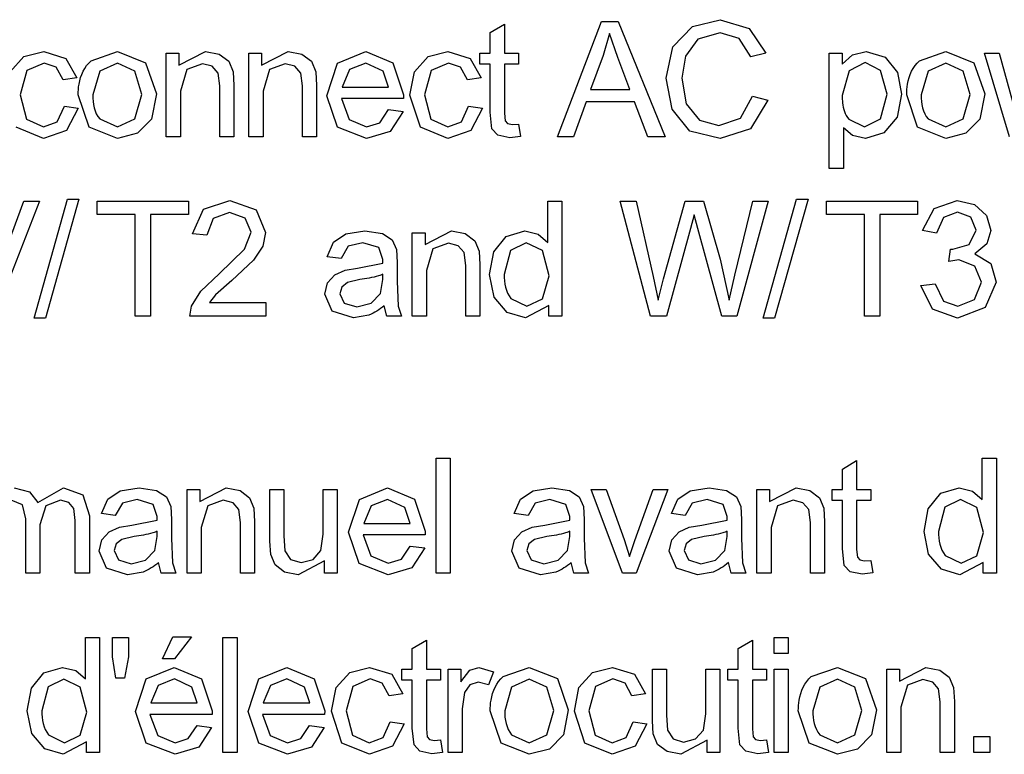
# Model space of a CAD drawing. Header units: millimetres. Extents: x 66 to 1727, y -68 to 939.
# Tile 34 of 72: x 345 to 360, y 430 to 442. Entities that reach past the tile are written whole.
import ezdxf

# ---------------------------------------------------------------- set-up
doc = ezdxf.new("R2010")
doc.units = ezdxf.units.MM
doc.header["$LTSCALE"] = 65.395
doc.layers.add('07_ALL_FEATURES', color=7, linetype='CONTINUOUS')

msp = doc.modelspace()

# ---------------------------------------------------------------- linework, layer by layer
at = {"layer": '07_ALL_FEATURES', "color": 7, "linetype": 'Continuous'}
for p, q in [((352.228, 441.397), (352.448, 441.529)), ((352.448, 441.529), (352.448, 441.075)), ((353.275, 439.775), (353.963, 441.569)), ((353.963, 441.569), (354.224, 441.569)), ((354.224, 441.569), (354.954, 439.775)), ((355.077, 441.174), (355.381, 441.491)), ((355.381, 441.491), (355.815, 441.599)), ((355.815, 441.599), (356.267, 441.462)), ((356.267, 441.462), (356.523, 441.077)), ((352.228, 441.075), (352.228, 441.397)), ((354.086, 441.383), (353.987, 441.038)), ((354.215, 441.009), (354.086, 441.383)), ((355.811, 441.396), (355.466, 441.297)), ((356.109, 441.306), (355.811, 441.396)), ((356.29, 441.022), (356.109, 441.306)), ((354.97, 440.685), (355.077, 441.174)), ((355.466, 441.297), (355.272, 441.031)), ((344.745, 440.788), (344.957, 441.024)), ((344.957, 441.024), (345.267, 441.103)), ((345.267, 441.103), (345.612, 440.996)), ((345.612, 440.996), (345.785, 440.692)), ((346.006, 440.959), (346.415, 441.103)), ((346.415, 441.103), (346.853, 440.927)), ((347.177, 439.775), (347.177, 441.075)), ((347.177, 441.075), (347.375, 441.075)), ((347.375, 440.891), (347.787, 441.103)), ((347.375, 441.075), (347.375, 440.891)), ((347.787, 441.103), (348.003, 441.061)), ((348.003, 441.061), (348.151, 440.95)), ((348.465, 439.775), (348.465, 441.075)), ((348.465, 441.075), (348.663, 441.075)), ((348.663, 440.891), (349.076, 441.103)), ((348.663, 441.075), (348.663, 440.891)), ((349.076, 441.103), (349.292, 441.061)), ((349.292, 441.061), (349.439, 440.95)), ((349.849, 440.922), (350.286, 441.103)), ((350.286, 441.103), (350.711, 440.926)), ((351.047, 440.788), (351.259, 441.024)), ((351.259, 441.024), (351.569, 441.103)), ((351.569, 441.103), (351.914, 440.996)), ((351.914, 440.996), (352.087, 440.692)), ((352.065, 440.905), (352.065, 441.075)), ((352.065, 441.075), (352.228, 441.075)), ((352.448, 441.075), (352.669, 441.075)), ((352.669, 441.075), (352.669, 440.905)), ((353.987, 441.038), (353.791, 440.512)), ((354.402, 440.512), (354.215, 441.009)), ((355.272, 441.031), (355.215, 440.687)), ((356.523, 441.077), (356.29, 441.022)), ((357.514, 439.277), (357.514, 441.075)), ((357.514, 441.075), (357.715, 441.075)), ((357.715, 441.075), (357.715, 440.904)), ((357.715, 440.904), (357.875, 441.053)), ((357.875, 441.053), (358.091, 441.103)), ((358.091, 441.103), (358.385, 441.017)), ((358.385, 441.017), (358.577, 440.776)), ((358.921, 440.959), (359.33, 441.103)), ((359.33, 441.103), (359.768, 440.927)), ((360.325, 439.775), (359.933, 441.075)), ((359.933, 441.075), (360.163, 441.075)), ((360.163, 441.075), (360.37, 440.325)), ((345.275, 440.922), (345.004, 440.804)), ((345.463, 440.857), (345.275, 440.922)), ((345.572, 440.66), (345.463, 440.857)), ((346.415, 440.92), (346.14, 440.797)), ((346.687, 440.796), (346.415, 440.92)), ((346.853, 440.927), (347.023, 440.444)), ((347.741, 440.912), (347.499, 440.823)), ((347.894, 440.873), (347.741, 440.912)), ((347.985, 440.766), (347.894, 440.873)), ((348.151, 440.95), (348.219, 440.788)), ((349.03, 440.912), (348.787, 440.823)), ((349.183, 440.873), (349.03, 440.912)), ((349.274, 440.766), (349.183, 440.873)), ((349.439, 440.95), (349.508, 440.788)), ((349.681, 440.414), (349.849, 440.922)), ((350.288, 440.922), (350.033, 440.821)), ((350.56, 440.795), (350.288, 440.922)), ((350.711, 440.926), (350.876, 440.427)), ((351.577, 440.922), (351.307, 440.804)), ((351.765, 440.857), (351.577, 440.922)), ((351.874, 440.66), (351.765, 440.857)), ((352.228, 440.905), (352.065, 440.905)), ((352.228, 440.156), (352.228, 440.905)), ((352.669, 440.905), (352.448, 440.905)), ((352.448, 440.905), (352.448, 440.143)), ((358.071, 440.93), (357.823, 440.799)), ((358.314, 440.807), (358.071, 440.93)), ((359.33, 440.92), (359.055, 440.797)), ((359.602, 440.796), (359.33, 440.92)), ((359.768, 440.927), (359.937, 440.444)), ((345.004, 440.804), (344.901, 440.427)), ((345.785, 440.692), (345.572, 440.66)), ((346.14, 440.797), (346.031, 440.425)), ((346.797, 440.432), (346.687, 440.796)), ((347.499, 440.823), (347.397, 440.485)), ((348.011, 440.565), (347.985, 440.766)), ((348.219, 440.788), (348.231, 440.573)), ((348.787, 440.823), (348.686, 440.485)), ((349.299, 440.565), (349.274, 440.766)), ((349.508, 440.788), (349.52, 440.573)), ((350.033, 440.821), (349.919, 440.549)), ((350.643, 440.549), (350.56, 440.795)), ((350.977, 440.42), (351.047, 440.788)), ((351.307, 440.804), (351.203, 440.427)), ((352.087, 440.692), (351.874, 440.66)), ((357.823, 440.799), (357.715, 440.417)), ((358.416, 440.436), (358.314, 440.807)), ((358.577, 440.776), (358.641, 440.435)), ((359.055, 440.797), (358.946, 440.425)), ((359.712, 440.432), (359.602, 440.796)), ((348.011, 439.775), (348.011, 440.565)), ((348.231, 440.573), (348.231, 439.775)), ((349.299, 439.775), (349.299, 440.565)), ((349.52, 440.573), (349.52, 439.775)), ((349.919, 440.549), (350.643, 440.549)), ((355.065, 440.205), (354.97, 440.685)), ((355.215, 440.687), (355.282, 440.287)), ((344.901, 440.427), (345.001, 440.047)), ((345.974, 439.922), (345.805, 440.425)), ((346.688, 440.052), (346.797, 440.432)), ((347.023, 440.444), (346.948, 440.05)), ((347.397, 440.485), (347.397, 439.775)), ((348.686, 440.485), (348.686, 439.775)), ((349.848, 439.923), (349.681, 440.414)), ((350.876, 440.427), (350.875, 440.369)), ((351.139, 439.922), (350.977, 440.42)), ((351.203, 440.427), (351.303, 440.047)), ((353.791, 440.512), (354.402, 440.512)), ((356.128, 440.063), (356.315, 440.404)), ((356.315, 440.404), (356.553, 440.344)), ((358.312, 440.052), (358.416, 440.436)), ((358.641, 440.435), (358.57, 440.077)), ((358.889, 439.922), (358.72, 440.425)), ((359.603, 440.052), (359.712, 440.432)), ((359.937, 440.444), (359.862, 440.05)), ((345.479, 440.007), (345.589, 440.251)), ((345.589, 440.251), (345.805, 440.221)), ((350.875, 440.369), (349.907, 440.369)), ((349.907, 440.369), (350.028, 440.042)), ((351.781, 440.007), (351.891, 440.251)), ((351.891, 440.251), (352.107, 440.221)), ((353.721, 440.319), (353.526, 439.775)), ((354.476, 440.319), (353.721, 440.319)), ((354.683, 439.775), (354.476, 440.319)), ((355.282, 440.287), (355.488, 440.033)), ((356.553, 440.344), (356.285, 439.899)), ((345.805, 440.221), (345.623, 439.873)), ((350.505, 439.992), (350.64, 440.196)), ((350.64, 440.196), (350.868, 440.166)), ((350.868, 440.166), (350.67, 439.858)), ((352.107, 440.221), (351.926, 439.873)), ((352.255, 439.896), (352.228, 440.156)), ((352.448, 440.143), (352.46, 440.022)), ((355.341, 439.863), (355.065, 440.205)), ((358.57, 440.077), (358.362, 439.833)), ((345.265, 439.748), (344.837, 439.922)), ((345.001, 440.047), (345.262, 439.928)), ((345.262, 439.928), (345.479, 440.007)), ((346.415, 439.748), (345.974, 439.922)), ((346.14, 440.052), (346.415, 439.928)), ((346.415, 439.928), (346.688, 440.052)), ((346.948, 440.05), (346.728, 439.827)), ((350.299, 439.748), (349.848, 439.923)), ((350.028, 440.042), (350.299, 439.928)), ((350.299, 439.928), (350.505, 439.992)), ((351.567, 439.748), (351.139, 439.922)), ((351.303, 440.047), (351.565, 439.928)), ((351.565, 439.928), (351.781, 440.007)), ((352.46, 440.022), (352.497, 439.979)), ((352.497, 439.979), (352.573, 439.963)), ((352.573, 439.963), (352.669, 439.972)), ((352.669, 439.972), (352.699, 439.778)), ((355.488, 440.033), (355.792, 439.948)), ((355.792, 439.948), (356.128, 440.063)), ((357.816, 440.048), (358.061, 439.928)), ((358.061, 439.928), (358.312, 440.052)), ((359.33, 439.748), (358.889, 439.922)), ((359.055, 440.052), (359.33, 439.928)), ((359.33, 439.928), (359.603, 440.052)), ((359.862, 440.05), (359.643, 439.827)), ((345.623, 439.873), (345.265, 439.748)), ((346.728, 439.827), (346.415, 439.748)), ((347.397, 439.775), (347.177, 439.775)), ((348.231, 439.775), (348.011, 439.775)), ((348.686, 439.775), (348.465, 439.775)), ((349.52, 439.775), (349.299, 439.775)), ((350.67, 439.858), (350.299, 439.748)), ((351.926, 439.873), (351.567, 439.748)), ((352.347, 439.796), (352.255, 439.896)), ((352.533, 439.758), (352.347, 439.796)), ((352.699, 439.778), (352.533, 439.758)), ((353.526, 439.775), (353.275, 439.775)), ((354.954, 439.775), (354.683, 439.775)), ((355.811, 439.745), (355.341, 439.863)), ((356.285, 439.899), (355.811, 439.745)), ((357.878, 439.794), (357.735, 439.911)), ((357.735, 439.911), (357.735, 439.277)), ((358.076, 439.748), (357.878, 439.794)), ((358.362, 439.833), (358.076, 439.748)), ((359.643, 439.827), (359.33, 439.748)), ((357.735, 439.277), (357.514, 439.277)), ((344.475, 437.467), (344.958, 438.771)), ((345.2, 438.771), (344.501, 436.977)), ((344.958, 438.771), (345.2, 438.771)), ((345.117, 436.947), (345.638, 438.801)), ((345.815, 438.801), (345.294, 436.947)), ((345.638, 438.801), (345.815, 438.801)), ((346.102, 438.56), (346.102, 438.771)), ((346.102, 438.771), (347.522, 438.771)), ((347.522, 438.771), (347.522, 438.56)), ((347.76, 438.645), (348.168, 438.778)), ((348.168, 438.778), (348.577, 438.635)), ((353.126, 438.126), (353.126, 438.771)), ((353.126, 438.771), (353.346, 438.771)), ((353.346, 438.771), (353.346, 436.977)), ((354.727, 436.977), (354.255, 438.771)), ((354.255, 438.771), (354.501, 438.771)), ((354.501, 438.771), (354.77, 437.595)), ((354.93, 437.559), (355.269, 438.771)), ((355.269, 438.771), (355.555, 438.771)), ((355.555, 438.771), (355.812, 437.863)), ((356.043, 437.618), (356.323, 438.771)), ((356.562, 438.771), (356.071, 436.977)), ((356.323, 438.771), (356.562, 438.771)), ((356.484, 436.947), (357.005, 438.801)), ((357.183, 438.801), (356.662, 436.947)), ((357.005, 438.801), (357.183, 438.801)), ((357.47, 438.56), (357.47, 438.771)), ((357.47, 438.771), (358.89, 438.771)), ((358.89, 438.771), (358.89, 438.56)), ((359.149, 438.656), (359.505, 438.778)), ((359.505, 438.778), (359.775, 438.715)), ((359.775, 438.715), (359.964, 438.544)), ((346.693, 438.56), (346.102, 438.56)), ((346.693, 436.977), (346.693, 438.56)), ((347.522, 438.56), (346.931, 438.56)), ((346.931, 438.56), (346.931, 436.977)), ((347.586, 438.26), (347.76, 438.645)), ((348.163, 438.595), (347.908, 438.5)), ((348.408, 438.506), (348.163, 438.595)), ((348.577, 438.635), (348.727, 438.28)), ((355.406, 438.554), (355.351, 438.344)), ((355.464, 438.344), (355.406, 438.554)), ((358.061, 438.56), (357.47, 438.56)), ((358.061, 436.977), (358.061, 438.56)), ((358.89, 438.56), (358.299, 438.56)), ((358.299, 438.56), (358.299, 436.977)), ((358.965, 438.312), (359.149, 438.656)), ((359.511, 438.598), (359.296, 438.517)), ((359.722, 438.519), (359.511, 438.598)), ((359.964, 438.544), (360.03, 438.313)), ((347.908, 438.5), (347.811, 438.237)), ((348.502, 438.285), (348.408, 438.506)), ((359.296, 438.517), (359.186, 438.272)), ((359.804, 438.318), (359.722, 438.519)), ((347.811, 438.237), (347.586, 438.26)), ((348.398, 438.019), (348.502, 438.285)), ((348.727, 438.28), (348.683, 438.068)), ((349.784, 438.128), (349.979, 438.259)), ((349.979, 438.259), (350.274, 438.305)), ((350.274, 438.305), (350.546, 438.266)), ((350.546, 438.266), (350.699, 438.167)), ((351.013, 436.977), (351.013, 438.277)), ((351.013, 438.277), (351.211, 438.277)), ((351.211, 438.093), (351.624, 438.305)), ((351.211, 438.277), (351.211, 438.093)), ((351.624, 438.305), (351.839, 438.263)), ((351.839, 438.263), (351.987, 438.152)), ((352.478, 438.22), (352.767, 438.305)), ((352.767, 438.305), (352.976, 438.255)), ((352.976, 438.255), (353.126, 438.126)), ((355.351, 438.344), (354.975, 436.977)), ((355.84, 436.977), (355.464, 438.344)), ((359.186, 438.272), (358.965, 438.312)), ((359.692, 438.093), (359.804, 438.318)), ((360.03, 438.313), (359.968, 438.102)), ((349.687, 437.904), (349.784, 438.128)), ((350.242, 438.122), (350.012, 438.067)), ((350.493, 438.048), (350.242, 438.122)), ((350.699, 438.167), (350.768, 438.017)), ((351.577, 438.114), (351.335, 438.025)), ((351.73, 438.075), (351.577, 438.114)), ((351.987, 438.152), (352.055, 437.99)), ((352.283, 437.978), (352.478, 438.22)), ((352.789, 438.122), (352.543, 438.003)), ((353.042, 437.998), (352.789, 438.122)), ((359.437, 438.019), (359.692, 438.093)), ((359.968, 438.102), (359.783, 437.951)), ((348.003, 437.639), (348.398, 438.019)), ((348.683, 438.068), (348.537, 437.849)), ((350.012, 438.067), (349.902, 437.874)), ((350.556, 437.859), (350.493, 438.048)), ((350.768, 438.017), (350.779, 437.814)), ((351.335, 438.025), (351.233, 437.687)), ((351.821, 437.968), (351.73, 438.075)), ((351.847, 437.767), (351.821, 437.968)), ((352.055, 437.99), (352.067, 437.776)), ((352.219, 437.626), (352.283, 437.978)), ((352.543, 438.003), (352.444, 437.626)), ((353.145, 437.607), (353.042, 437.998)), ((359.377, 437.829), (359.402, 438.022)), ((359.402, 438.022), (359.437, 438.019)), ((359.783, 437.951), (360.03, 437.799)), ((348.537, 437.849), (348.198, 437.533)), ((349.902, 437.874), (349.687, 437.904)), ((350.161, 437.726), (350.555, 437.801)), ((350.555, 437.801), (350.556, 437.859)), ((350.779, 437.814), (350.779, 437.522)), ((352.067, 437.776), (352.067, 436.977)), ((355.812, 437.863), (355.952, 437.228)), ((359.533, 437.854), (359.377, 437.829)), ((359.785, 437.755), (359.533, 437.854)), ((360.03, 437.799), (360.117, 437.509)), ((347.715, 437.369), (348.003, 437.639)), ((349.693, 437.495), (349.807, 437.621)), ((349.807, 437.621), (349.965, 437.693)), ((349.965, 437.693), (350.161, 437.726)), ((350.555, 437.548), (350.556, 437.629)), ((351.233, 437.687), (351.233, 436.977)), ((351.847, 436.977), (351.847, 437.767)), ((352.29, 437.274), (352.219, 437.626)), ((355.952, 437.228), (356.043, 437.618)), ((359.884, 437.505), (359.785, 437.755)), ((348.198, 437.533), (347.943, 437.307)), ((349.649, 437.321), (349.693, 437.495)), ((350.002, 437.502), (349.916, 437.431)), ((350.195, 437.546), (350.002, 437.502)), ((350.519, 437.329), (350.555, 437.548)), ((350.779, 437.522), (350.792, 437.134)), ((353.044, 437.248), (353.145, 437.607)), ((354.77, 437.595), (354.847, 437.228)), ((354.847, 437.228), (354.93, 437.559)), ((358.943, 437.453), (359.163, 437.483)), ((359.163, 437.483), (359.292, 437.213)), ((359.778, 437.238), (359.884, 437.505)), ((360.117, 437.509), (359.946, 437.111)), ((347.569, 437.131), (347.715, 437.369)), ((349.764, 437.054), (349.649, 437.321)), ((349.916, 437.431), (349.885, 437.327)), ((349.885, 437.327), (349.951, 437.181)), ((350.373, 437.178), (350.519, 437.329)), ((359.121, 437.088), (358.943, 437.453)), ((347.943, 437.307), (347.85, 437.188)), ((347.85, 437.188), (348.73, 437.188)), ((348.73, 437.188), (348.73, 436.977)), ((349.951, 437.181), (350.147, 437.123)), ((350.147, 437.123), (350.373, 437.178)), ((352.492, 437.035), (352.29, 437.274)), ((352.55, 437.253), (352.799, 437.13)), ((352.799, 437.13), (353.044, 437.248)), ((359.292, 437.213), (359.515, 437.13)), ((359.515, 437.13), (359.778, 437.238)), ((347.543, 436.977), (347.569, 437.131)), ((350.094, 436.95), (349.764, 437.054)), ((350.616, 436.977), (350.573, 437.14)), ((350.792, 437.134), (350.846, 436.977)), ((352.777, 436.95), (352.492, 437.035)), ((353.141, 437.142), (352.777, 436.95)), ((353.141, 436.977), (353.141, 437.142)), ((359.513, 436.947), (359.121, 437.088)), ((359.946, 437.111), (359.513, 436.947)), ((345.294, 436.947), (345.117, 436.947)), ((346.931, 436.977), (346.693, 436.977)), ((348.73, 436.977), (347.543, 436.977)), ((350.337, 436.993), (350.094, 436.95)), ((350.846, 436.977), (350.616, 436.977)), ((351.233, 436.977), (351.013, 436.977)), ((352.067, 436.977), (351.847, 436.977)), ((353.346, 436.977), (353.141, 436.977)), ((354.975, 436.977), (354.727, 436.977)), ((356.071, 436.977), (355.84, 436.977)), ((356.662, 436.947), (356.484, 436.947)), ((358.299, 436.977), (358.061, 436.977)), ((351.383, 432.972), (351.383, 434.765)), ((351.383, 434.765), (351.603, 434.765)), ((351.603, 434.765), (351.603, 432.972)), ((357.719, 434.593), (357.939, 434.725)), ((357.939, 434.725), (357.939, 434.272)), ((359.897, 434.12), (359.897, 434.765)), ((359.897, 434.765), (360.118, 434.765)), ((360.118, 434.765), (360.118, 432.972)), ((357.719, 434.272), (357.719, 434.593)), ((344.808, 434.299), (345.044, 434.24)), ((345.174, 434.072), (345.577, 434.299)), ((345.577, 434.299), (345.875, 434.192)), ((346.265, 434.122), (346.46, 434.253)), ((346.46, 434.253), (346.756, 434.299)), ((346.756, 434.299), (347.027, 434.26)), ((347.027, 434.26), (347.18, 434.162)), ((347.501, 432.972), (347.501, 434.272)), ((347.501, 434.272), (347.699, 434.272)), ((347.699, 434.087), (348.112, 434.299)), ((347.699, 434.272), (347.699, 434.087)), ((348.112, 434.299), (348.328, 434.257)), ((348.328, 434.257), (348.475, 434.147)), ((348.792, 433.467), (348.792, 434.272)), ((348.792, 434.272), (349.012, 434.272)), ((349.012, 434.272), (349.012, 433.553)), ((349.623, 433.577), (349.623, 434.272)), ((349.623, 434.272), (349.844, 434.272)), ((349.844, 434.272), (349.844, 432.972)), ((350.188, 434.119), (350.625, 434.299)), ((350.625, 434.299), (351.049, 434.122)), ((352.699, 434.122), (352.895, 434.253)), ((352.895, 434.253), (353.19, 434.299)), ((353.19, 434.299), (353.462, 434.26)), ((353.462, 434.26), (353.615, 434.162)), ((354.291, 432.972), (353.8, 434.272)), ((353.8, 434.272), (354.036, 434.272)), ((354.036, 434.272), (354.314, 433.493)), ((354.48, 433.479), (354.769, 434.272)), ((354.995, 434.272), (354.503, 432.972)), ((354.769, 434.272), (354.995, 434.272)), ((355.15, 434.122), (355.345, 434.253)), ((355.345, 434.253), (355.641, 434.299)), ((355.641, 434.299), (355.912, 434.26)), ((355.912, 434.26), (356.065, 434.162)), ((356.386, 432.972), (356.386, 434.272)), ((356.386, 434.272), (356.584, 434.272)), ((356.584, 434.087), (356.997, 434.299)), ((356.584, 434.272), (356.584, 434.087)), ((356.997, 434.299), (357.212, 434.257)), ((357.212, 434.257), (357.36, 434.147)), ((357.556, 434.101), (357.556, 434.272)), ((357.556, 434.272), (357.719, 434.272)), ((357.939, 434.272), (358.16, 434.272)), ((358.16, 434.272), (358.16, 434.101)), ((359.25, 434.215), (359.539, 434.299)), ((359.539, 434.299), (359.748, 434.25)), ((359.748, 434.25), (359.897, 434.12)), ((344.934, 434.036), (344.758, 434.109)), ((345.044, 434.24), (345.174, 434.072)), ((345.527, 434.109), (345.299, 434.018)), ((345.66, 434.074), (345.527, 434.109)), ((345.875, 434.192), (345.98, 433.863)), ((346.168, 433.899), (346.265, 434.122)), ((346.723, 434.116), (346.493, 434.062)), ((346.974, 434.042), (346.723, 434.116)), ((347.18, 434.162), (347.249, 434.011)), ((348.065, 434.109), (347.823, 434.02)), ((348.219, 434.069), (348.065, 434.109)), ((348.475, 434.147), (348.543, 433.984)), ((350.019, 433.611), (350.188, 434.119)), ((350.626, 434.119), (350.371, 434.018)), ((350.898, 433.992), (350.626, 434.119)), ((351.049, 434.122), (351.214, 433.624)), ((352.603, 433.899), (352.699, 434.122)), ((353.158, 434.116), (352.928, 434.062)), ((353.409, 434.042), (353.158, 434.116)), ((353.615, 434.162), (353.684, 434.011)), ((355.053, 433.899), (355.15, 434.122)), ((355.608, 434.116), (355.378, 434.062)), ((355.859, 434.042), (355.608, 434.116)), ((356.065, 434.162), (356.134, 434.011)), ((356.95, 434.109), (356.708, 434.02)), ((357.103, 434.069), (356.95, 434.109)), ((357.36, 434.147), (357.428, 433.984)), ((357.719, 434.101), (357.556, 434.101)), ((357.719, 433.353), (357.719, 434.101)), ((358.16, 434.101), (357.939, 434.101)), ((357.939, 434.101), (357.939, 433.34)), ((359.055, 433.973), (359.25, 434.215)), ((359.56, 434.116), (359.315, 433.997)), ((359.814, 433.992), (359.56, 434.116)), ((344.988, 433.816), (344.934, 434.036)), ((345.299, 434.018), (345.208, 433.726)), ((345.738, 433.98), (345.66, 434.074)), ((345.759, 433.79), (345.738, 433.98)), ((346.493, 434.062), (346.383, 433.869)), ((347.037, 433.853), (346.974, 434.042)), ((347.249, 434.011), (347.26, 433.809)), ((347.823, 434.02), (347.721, 433.681)), ((348.31, 433.963), (348.219, 434.069)), ((348.335, 433.762), (348.31, 433.963)), ((348.543, 433.984), (348.555, 433.77)), ((350.371, 434.018), (350.257, 433.746)), ((350.981, 433.746), (350.898, 433.992)), ((352.928, 434.062), (352.818, 433.869)), ((353.471, 433.853), (353.409, 434.042)), ((353.684, 434.011), (353.694, 433.809)), ((355.378, 434.062), (355.268, 433.869)), ((355.922, 433.853), (355.859, 434.042)), ((356.134, 434.011), (356.145, 433.809)), ((356.708, 434.02), (356.606, 433.681)), ((357.194, 433.963), (357.103, 434.069)), ((357.22, 433.762), (357.194, 433.963)), ((357.428, 433.984), (357.44, 433.77)), ((358.991, 433.621), (359.055, 433.973)), ((359.315, 433.997), (359.216, 433.62)), ((359.917, 433.602), (359.814, 433.992)), ((344.988, 432.972), (344.988, 433.816)), ((345.759, 432.972), (345.759, 433.79)), ((345.98, 433.863), (345.98, 432.972)), ((346.383, 433.869), (346.168, 433.899)), ((346.643, 433.72), (347.036, 433.796)), ((347.036, 433.796), (347.037, 433.853)), ((347.26, 433.809), (347.26, 433.517)), ((352.818, 433.869), (352.603, 433.899)), ((353.077, 433.72), (353.47, 433.796)), ((353.47, 433.796), (353.471, 433.853)), ((353.694, 433.809), (353.694, 433.517)), ((355.268, 433.869), (355.053, 433.899)), ((355.528, 433.72), (355.921, 433.796)), ((355.921, 433.796), (355.922, 433.853)), ((356.145, 433.809), (356.145, 433.517)), ((345.208, 433.726), (345.208, 432.972)), ((346.288, 433.615), (346.446, 433.687)), ((346.446, 433.687), (346.643, 433.72)), ((347.721, 433.681), (347.721, 432.972)), ((348.335, 432.972), (348.335, 433.762)), ((348.555, 433.77), (348.555, 432.972)), ((350.257, 433.746), (350.981, 433.746)), ((352.722, 433.615), (352.881, 433.687)), ((352.881, 433.687), (353.077, 433.72)), ((355.173, 433.615), (355.331, 433.687)), ((355.331, 433.687), (355.528, 433.72)), ((356.606, 433.681), (356.606, 432.972)), ((357.22, 432.972), (357.22, 433.762)), ((357.44, 433.77), (357.44, 432.972)), ((346.13, 433.315), (346.174, 433.489)), ((346.174, 433.489), (346.288, 433.615)), ((346.484, 433.497), (346.397, 433.426)), ((346.676, 433.54), (346.484, 433.497)), ((347, 433.324), (347.036, 433.543)), ((347.036, 433.543), (347.037, 433.623)), ((347.26, 433.517), (347.274, 433.129)), ((349.012, 433.553), (349.025, 433.32)), ((349.587, 433.323), (349.623, 433.577)), ((350.186, 433.12), (350.019, 433.611)), ((351.213, 433.566), (350.245, 433.566)), ((350.245, 433.566), (350.366, 433.238)), ((351.214, 433.624), (351.213, 433.566)), ((352.565, 433.315), (352.608, 433.489)), ((352.608, 433.489), (352.722, 433.615)), ((352.918, 433.497), (352.831, 433.426)), ((353.111, 433.54), (352.918, 433.497)), ((353.435, 433.324), (353.47, 433.543)), ((353.47, 433.543), (353.471, 433.623)), ((353.694, 433.517), (353.708, 433.129)), ((354.314, 433.493), (354.398, 433.232)), ((354.398, 433.232), (354.48, 433.479)), ((355.015, 433.315), (355.059, 433.489)), ((355.059, 433.489), (355.173, 433.615)), ((355.368, 433.497), (355.282, 433.426)), ((355.561, 433.54), (355.368, 433.497)), ((355.885, 433.324), (355.921, 433.543)), ((355.921, 433.543), (355.922, 433.623)), ((356.145, 433.517), (356.159, 433.129)), ((359.062, 433.268), (358.991, 433.621)), ((359.816, 433.242), (359.917, 433.602)), ((346.397, 433.426), (346.366, 433.321)), ((346.366, 433.321), (346.433, 433.176)), ((346.855, 433.173), (347, 433.324)), ((348.805, 433.262), (348.792, 433.467)), ((349.025, 433.32), (349.113, 433.184)), ((349.465, 433.185), (349.587, 433.323)), ((350.843, 433.189), (350.979, 433.393)), ((350.979, 433.393), (351.207, 433.363)), ((351.207, 433.363), (351.008, 433.054)), ((352.831, 433.426), (352.8, 433.321)), ((352.8, 433.321), (352.867, 433.176)), ((353.289, 433.173), (353.435, 433.324)), ((355.282, 433.426), (355.251, 433.321)), ((355.251, 433.321), (355.317, 433.176)), ((355.74, 433.173), (355.885, 433.324)), ((357.746, 433.092), (357.719, 433.353)), ((357.939, 433.34), (357.951, 433.219)), ((346.246, 433.049), (346.13, 433.315)), ((346.433, 433.176), (346.628, 433.117)), ((346.628, 433.117), (346.855, 433.173)), ((348.873, 433.099), (348.805, 433.262)), ((349.113, 433.184), (349.279, 433.135)), ((349.279, 433.135), (349.465, 433.185)), ((350.366, 433.238), (350.637, 433.125)), ((350.637, 433.125), (350.843, 433.189)), ((352.68, 433.049), (352.565, 433.315)), ((352.867, 433.176), (353.062, 433.117)), ((353.062, 433.117), (353.289, 433.173)), ((355.131, 433.049), (355.015, 433.315)), ((355.317, 433.176), (355.513, 433.117)), ((355.513, 433.117), (355.74, 433.173)), ((357.951, 433.219), (357.989, 433.176)), ((357.989, 433.176), (358.064, 433.16)), ((358.064, 433.16), (358.16, 433.169)), ((358.16, 433.169), (358.19, 432.974)), ((359.264, 433.03), (359.062, 433.268)), ((359.322, 433.248), (359.57, 433.125)), ((359.57, 433.125), (359.816, 433.242)), ((346.575, 432.944), (346.246, 433.049)), ((347.097, 432.972), (347.055, 433.135)), ((347.274, 433.129), (347.328, 432.972)), ((349.02, 432.988), (348.873, 433.099)), ((349.646, 433.165), (349.234, 432.944)), ((349.646, 432.972), (349.646, 433.165)), ((350.637, 432.944), (350.186, 433.12)), ((351.008, 433.054), (350.637, 432.944)), ((353.009, 432.944), (352.68, 433.049)), ((353.532, 432.972), (353.489, 433.135)), ((353.708, 433.129), (353.762, 432.972)), ((355.46, 432.944), (355.131, 433.049)), ((355.982, 432.972), (355.94, 433.135)), ((356.159, 433.129), (356.212, 432.972)), ((357.838, 432.992), (357.746, 433.092)), ((359.549, 432.944), (359.264, 433.03)), ((359.912, 433.137), (359.549, 432.944)), ((359.912, 432.972), (359.912, 433.137)), ((345.208, 432.972), (344.988, 432.972)), ((345.98, 432.972), (345.759, 432.972)), ((346.818, 432.987), (346.575, 432.944)), ((347.328, 432.972), (347.097, 432.972)), ((347.721, 432.972), (347.501, 432.972)), ((348.555, 432.972), (348.335, 432.972)), ((349.234, 432.944), (349.02, 432.988)), ((349.844, 432.972), (349.646, 432.972)), ((351.603, 432.972), (351.383, 432.972)), ((353.253, 432.987), (353.009, 432.944)), ((353.762, 432.972), (353.532, 432.972)), ((354.503, 432.972), (354.291, 432.972)), ((355.703, 432.987), (355.46, 432.944)), ((356.212, 432.972), (355.982, 432.972)), ((356.606, 432.972), (356.386, 432.972)), ((357.44, 432.972), (357.22, 432.972)), ((358.024, 432.954), (357.838, 432.992)), ((358.19, 432.974), (358.024, 432.954)), ((360.118, 432.972), (359.912, 432.972)), ((345.918, 431.322), (345.918, 431.967)), ((345.918, 431.967), (346.138, 431.967)), ((346.138, 431.967), (346.138, 430.174)), ((346.337, 431.668), (346.337, 431.967)), ((346.337, 431.967), (346.587, 431.967)), ((346.587, 431.967), (346.587, 431.668)), ((347.121, 431.634), (347.281, 431.977)), ((347.281, 431.977), (347.572, 431.977)), ((347.572, 431.977), (347.304, 431.634)), ((348.061, 430.174), (348.061, 431.967)), ((348.061, 431.967), (348.281, 431.967)), ((348.281, 431.967), (348.281, 430.174)), ((356.655, 431.717), (356.655, 431.967)), ((356.655, 431.967), (356.875, 431.967)), ((356.875, 431.967), (356.875, 431.717)), ((351.013, 431.795), (351.233, 431.927)), ((351.013, 431.474), (351.013, 431.795)), ((351.233, 431.927), (351.233, 431.474)), ((356.094, 431.795), (356.314, 431.927)), ((356.094, 431.474), (356.094, 431.795)), ((356.314, 431.927), (356.314, 431.474)), ((346.393, 431.333), (346.337, 431.668)), ((346.587, 431.668), (346.528, 431.333)), ((347.304, 431.634), (347.121, 431.634)), ((356.875, 431.717), (356.655, 431.717)), ((345.27, 431.417), (345.56, 431.501)), ((345.56, 431.501), (345.769, 431.452)), ((346.866, 431.321), (347.303, 431.501)), ((347.303, 431.501), (347.727, 431.324)), ((348.621, 431.321), (349.058, 431.501)), ((349.058, 431.501), (349.482, 431.324)), ((350.037, 431.422), (350.347, 431.501)), ((350.347, 431.501), (350.692, 431.394)), ((351.909, 431.457), (352.051, 431.501)), ((352.051, 431.501), (352.278, 431.432)), ((352.429, 431.357), (352.837, 431.501)), ((352.837, 431.501), (353.275, 431.326)), ((353.823, 431.422), (354.132, 431.501)), ((354.132, 431.501), (354.478, 431.394)), ((357.232, 431.357), (357.641, 431.501)), ((357.641, 431.501), (358.079, 431.326)), ((358.607, 431.289), (359.02, 431.501)), ((359.02, 431.501), (359.236, 431.459)), ((345.076, 431.175), (345.27, 431.417)), ((345.769, 431.452), (345.918, 431.322)), ((346.528, 431.333), (346.393, 431.333)), ((347.727, 431.324), (347.892, 430.826)), ((349.482, 431.324), (349.647, 430.826)), ((349.825, 431.187), (350.037, 431.422)), ((350.692, 431.394), (350.865, 431.091)), ((350.85, 431.303), (350.85, 431.474)), ((350.85, 431.474), (351.013, 431.474)), ((351.233, 431.474), (351.454, 431.474)), ((351.454, 431.474), (351.454, 431.303)), ((351.571, 430.174), (351.571, 431.474)), ((351.571, 431.474), (351.769, 431.474)), ((351.769, 431.474), (351.769, 431.275)), ((351.769, 431.275), (351.909, 431.457)), ((352.278, 431.432), (352.199, 431.228)), ((353.275, 431.326), (353.445, 430.842)), ((353.611, 431.187), (353.823, 431.422)), ((354.478, 431.394), (354.65, 431.091)), ((354.756, 430.669), (354.756, 431.474)), ((354.756, 431.474), (354.976, 431.474)), ((354.976, 431.474), (354.976, 430.754)), ((355.587, 430.779), (355.587, 431.474)), ((355.587, 431.474), (355.808, 431.474)), ((355.808, 431.474), (355.808, 430.174)), ((355.931, 431.303), (355.931, 431.474)), ((355.931, 431.474), (356.094, 431.474)), ((356.314, 431.474), (356.535, 431.474)), ((356.535, 431.474), (356.535, 431.303)), ((356.655, 430.174), (356.655, 431.474)), ((356.655, 431.474), (356.875, 431.474)), ((356.875, 431.474), (356.875, 430.174)), ((358.079, 431.326), (358.249, 430.842)), ((358.41, 430.174), (358.41, 431.474)), ((358.41, 431.474), (358.607, 431.474)), ((358.607, 431.474), (358.607, 431.289)), ((359.236, 431.459), (359.383, 431.348)), ((359.383, 431.348), (359.452, 431.186)), ((345.011, 430.823), (345.076, 431.175)), ((345.335, 431.199), (345.237, 430.822)), ((345.581, 431.318), (345.335, 431.199)), ((345.835, 431.194), (345.581, 431.318)), ((345.938, 430.804), (345.835, 431.194)), ((346.698, 430.813), (346.866, 431.321)), ((347.05, 431.22), (346.936, 430.948)), ((347.304, 431.321), (347.05, 431.22)), ((347.576, 431.194), (347.304, 431.321)), ((347.659, 430.948), (347.576, 431.194)), ((348.452, 430.813), (348.621, 431.321)), ((348.804, 431.22), (348.69, 430.948)), ((349.059, 431.321), (348.804, 431.22)), ((349.331, 431.194), (349.059, 431.321)), ((349.414, 430.948), (349.331, 431.194)), ((349.755, 430.819), (349.825, 431.187)), ((350.085, 431.202), (349.981, 430.825)), ((350.356, 431.321), (350.085, 431.202)), ((350.543, 431.255), (350.356, 431.321)), ((350.652, 431.058), (350.543, 431.255)), ((351.013, 431.303), (350.85, 431.303)), ((351.013, 430.555), (351.013, 431.303)), ((351.454, 431.303), (351.233, 431.303)), ((351.233, 431.303), (351.233, 430.542)), ((351.91, 431.23), (351.828, 431.11)), ((352.039, 431.273), (351.91, 431.23)), ((352.199, 431.228), (352.039, 431.273)), ((352.562, 431.195), (352.453, 430.823)), ((352.837, 431.318), (352.562, 431.195)), ((353.11, 431.195), (352.837, 431.318)), ((353.22, 430.83), (353.11, 431.195)), ((353.541, 430.819), (353.611, 431.187)), ((353.87, 431.202), (353.766, 430.825)), ((354.141, 431.321), (353.87, 431.202)), ((354.329, 431.255), (354.141, 431.321)), ((354.437, 431.058), (354.329, 431.255)), ((356.094, 431.303), (355.931, 431.303)), ((356.094, 430.555), (356.094, 431.303)), ((356.535, 431.303), (356.314, 431.303)), ((356.314, 431.303), (356.314, 430.542)), ((357.366, 431.195), (357.257, 430.823)), ((357.641, 431.318), (357.366, 431.195)), ((357.913, 431.195), (357.641, 431.318)), ((358.023, 430.83), (357.913, 431.195)), ((358.732, 431.222), (358.63, 430.883)), ((358.974, 431.311), (358.732, 431.222)), ((359.127, 431.271), (358.974, 431.311)), ((359.218, 431.165), (359.127, 431.271)), ((359.452, 431.186), (359.464, 430.972)), ((350.865, 431.091), (350.652, 431.058)), ((351.828, 431.11), (351.792, 430.853)), ((354.65, 431.091), (354.437, 431.058)), ((359.244, 430.964), (359.218, 431.165)), ((346.936, 430.948), (347.659, 430.948)), ((348.69, 430.948), (349.414, 430.948)), ((358.63, 430.883), (358.63, 430.174)), ((359.244, 430.174), (359.244, 430.964)), ((359.464, 430.972), (359.464, 430.174)), ((345.082, 430.47), (345.011, 430.823)), ((345.837, 430.444), (345.938, 430.804)), ((346.864, 430.322), (346.698, 430.813)), ((347.891, 430.768), (346.923, 430.768)), ((346.923, 430.768), (347.044, 430.44)), ((347.892, 430.826), (347.891, 430.768)), ((348.619, 430.322), (348.452, 430.813)), ((349.646, 430.768), (348.678, 430.768)), ((348.678, 430.768), (348.799, 430.44)), ((349.647, 430.826), (349.646, 430.768)), ((349.917, 430.32), (349.755, 430.819)), ((349.981, 430.825), (350.081, 430.445)), ((351.792, 430.853), (351.792, 430.174)), ((352.396, 430.321), (352.228, 430.824)), ((353.111, 430.451), (353.22, 430.83)), ((353.445, 430.842), (353.37, 430.448)), ((353.703, 430.32), (353.541, 430.819)), ((353.766, 430.825), (353.866, 430.445)), ((354.976, 430.754), (354.99, 430.522)), ((355.552, 430.525), (355.587, 430.779)), ((357.2, 430.321), (357.031, 430.824)), ((357.914, 430.451), (358.023, 430.83)), ((358.249, 430.842), (358.173, 430.448)), ((347.521, 430.391), (347.657, 430.595)), ((347.657, 430.595), (347.885, 430.565)), ((347.885, 430.565), (347.686, 430.256)), ((349.276, 430.391), (349.412, 430.595)), ((349.412, 430.595), (349.639, 430.565)), ((349.639, 430.565), (349.441, 430.256)), ((350.559, 430.406), (350.67, 430.65)), ((350.67, 430.65), (350.885, 430.62)), ((350.885, 430.62), (350.704, 430.272)), ((354.345, 430.406), (354.455, 430.65)), ((354.455, 430.65), (354.67, 430.62)), ((354.67, 430.62), (354.489, 430.272)), ((354.769, 430.464), (354.756, 430.669)), ((345.284, 430.232), (345.082, 430.47)), ((345.342, 430.45), (345.591, 430.327)), ((345.591, 430.327), (345.837, 430.444)), ((347.044, 430.44), (347.315, 430.327)), ((348.799, 430.44), (349.07, 430.327)), ((350.081, 430.445), (350.343, 430.327)), ((350.343, 430.327), (350.559, 430.406)), ((351.04, 430.294), (351.013, 430.555)), ((351.233, 430.542), (351.245, 430.421)), ((351.245, 430.421), (351.283, 430.378)), ((352.562, 430.451), (352.837, 430.327)), ((352.837, 430.327), (353.111, 430.451)), ((353.37, 430.448), (353.151, 430.226)), ((353.866, 430.445), (354.128, 430.327)), ((354.128, 430.327), (354.345, 430.406)), ((354.837, 430.301), (354.769, 430.464)), ((354.99, 430.522), (355.078, 430.386)), ((355.429, 430.387), (355.552, 430.525)), ((356.121, 430.294), (356.094, 430.555)), ((356.314, 430.542), (356.326, 430.421)), ((356.326, 430.421), (356.364, 430.378)), ((357.366, 430.451), (357.641, 430.327)), ((357.641, 430.327), (357.914, 430.451)), ((358.173, 430.448), (357.954, 430.226)), ((359.768, 430.174), (359.768, 430.424)), ((359.768, 430.424), (360.018, 430.424)), ((360.018, 430.424), (360.018, 430.174)), ((345.933, 430.339), (345.57, 430.146)), ((345.933, 430.174), (345.933, 430.339)), ((347.315, 430.146), (346.864, 430.322)), ((347.315, 430.327), (347.521, 430.391)), ((347.686, 430.256), (347.315, 430.146)), ((349.07, 430.146), (348.619, 430.322)), ((349.07, 430.327), (349.276, 430.391)), ((349.441, 430.256), (349.07, 430.146)), ((350.345, 430.146), (349.917, 430.32)), ((350.704, 430.272), (350.345, 430.146)), ((351.132, 430.194), (351.04, 430.294)), ((351.283, 430.378), (351.358, 430.362)), ((351.358, 430.362), (351.454, 430.371)), ((351.454, 430.371), (351.484, 430.176)), ((352.837, 430.146), (352.396, 430.321)), ((354.131, 430.146), (353.703, 430.32)), ((354.489, 430.272), (354.131, 430.146)), ((354.985, 430.19), (354.837, 430.301)), ((355.078, 430.386), (355.243, 430.337)), ((355.61, 430.367), (355.199, 430.146)), ((355.243, 430.337), (355.429, 430.387)), ((355.61, 430.174), (355.61, 430.367)), ((356.213, 430.194), (356.121, 430.294)), ((356.364, 430.378), (356.439, 430.362)), ((356.439, 430.362), (356.535, 430.371)), ((356.535, 430.371), (356.565, 430.176)), ((357.641, 430.146), (357.2, 430.321)), ((345.57, 430.146), (345.284, 430.232)), ((346.138, 430.174), (345.933, 430.174)), ((348.281, 430.174), (348.061, 430.174)), ((351.318, 430.156), (351.132, 430.194)), ((351.484, 430.176), (351.318, 430.156)), ((351.792, 430.174), (351.571, 430.174)), ((353.151, 430.226), (352.837, 430.146)), ((355.199, 430.146), (354.985, 430.19)), ((355.808, 430.174), (355.61, 430.174)), ((356.399, 430.156), (356.213, 430.194)), ((356.565, 430.176), (356.399, 430.156)), ((356.875, 430.174), (356.655, 430.174)), ((357.954, 430.226), (357.641, 430.146)), ((358.63, 430.174), (358.41, 430.174)), ((359.464, 430.174), (359.244, 430.174)), ((360.018, 430.174), (359.768, 430.174))]:
    msp.add_line(p, q, dxfattribs=at)
for points, knots in [([(345.805, 440.425), (345.805, 440.482), (345.816, 440.673), (345.903, 440.869), (346.006, 440.959)], [0, 0, 0, 0, 0.291264, 1, 1, 1, 1]), ([(358.72, 440.425), (358.72, 440.482), (358.731, 440.673), (358.817, 440.869), (358.921, 440.959)], [0, 0, 0, 0, 0.291269, 1, 1, 1, 1]), ([(357.715, 440.417), (357.715, 440.378), (357.72, 440.251), (357.758, 440.117), (357.816, 440.048)], [0, 0, 0, 0, 0.302488, 1, 1, 1, 1]), ([(350.556, 437.629), (350.534, 437.62), (350.416, 437.58), (350.294, 437.56), (350.195, 437.546)], [0, 0, 0, 0, 0.193127, 1, 1, 1, 1]), ([(347.037, 433.623), (347.015, 433.614), (346.898, 433.575), (346.775, 433.554), (346.676, 433.54)], [0, 0, 0, 0, 0.193128, 1, 1, 1, 1]), ([(353.471, 433.623), (353.449, 433.614), (353.332, 433.575), (353.21, 433.554), (353.111, 433.54)], [0, 0, 0, 0, 0.193128, 1, 1, 1, 1]), ([(355.922, 433.623), (355.9, 433.614), (355.782, 433.575), (355.66, 433.554), (355.561, 433.54)], [0, 0, 0, 0, 0.193128, 1, 1, 1, 1]), ([(352.228, 430.824), (352.228, 430.88), (352.238, 431.072), (352.325, 431.268), (352.429, 431.357)], [0, 0, 0, 0, 0.291217, 1, 1, 1, 1]), ([(357.031, 430.824), (357.031, 430.88), (357.042, 431.072), (357.128, 431.268), (357.232, 431.357)], [0, 0, 0, 0, 0.291235, 1, 1, 1, 1])]:
    msp.add_open_spline(points, degree=3, knots=knots, dxfattribs=at)
for points in [[(346.031, 440.425), (346.031, 440.295), (346.054, 440.149), (346.14, 440.052)], [(358.946, 440.425), (358.946, 440.295), (358.969, 440.149), (359.055, 440.052)], [(352.444, 437.626), (352.444, 437.497), (352.466, 437.351), (352.55, 437.253)], [(350.573, 437.14), (350.503, 437.08), (350.424, 437.026), (350.337, 436.993)], [(359.216, 433.62), (359.216, 433.491), (359.238, 433.346), (359.322, 433.248)], [(347.055, 433.135), (346.984, 433.075), (346.905, 433.02), (346.818, 432.987)], [(353.489, 433.135), (353.418, 433.075), (353.34, 433.02), (353.253, 432.987)], [(355.94, 433.135), (355.869, 433.075), (355.79, 433.02), (355.703, 432.987)], [(345.237, 430.822), (345.237, 430.693), (345.258, 430.548), (345.342, 430.45)], [(352.453, 430.823), (352.453, 430.694), (352.476, 430.548), (352.562, 430.451)], [(357.257, 430.823), (357.257, 430.694), (357.28, 430.548), (357.366, 430.451)]]:
    msp.add_open_spline(points, degree=3, dxfattribs=at)

doc.saveas('drawing.dxf')
